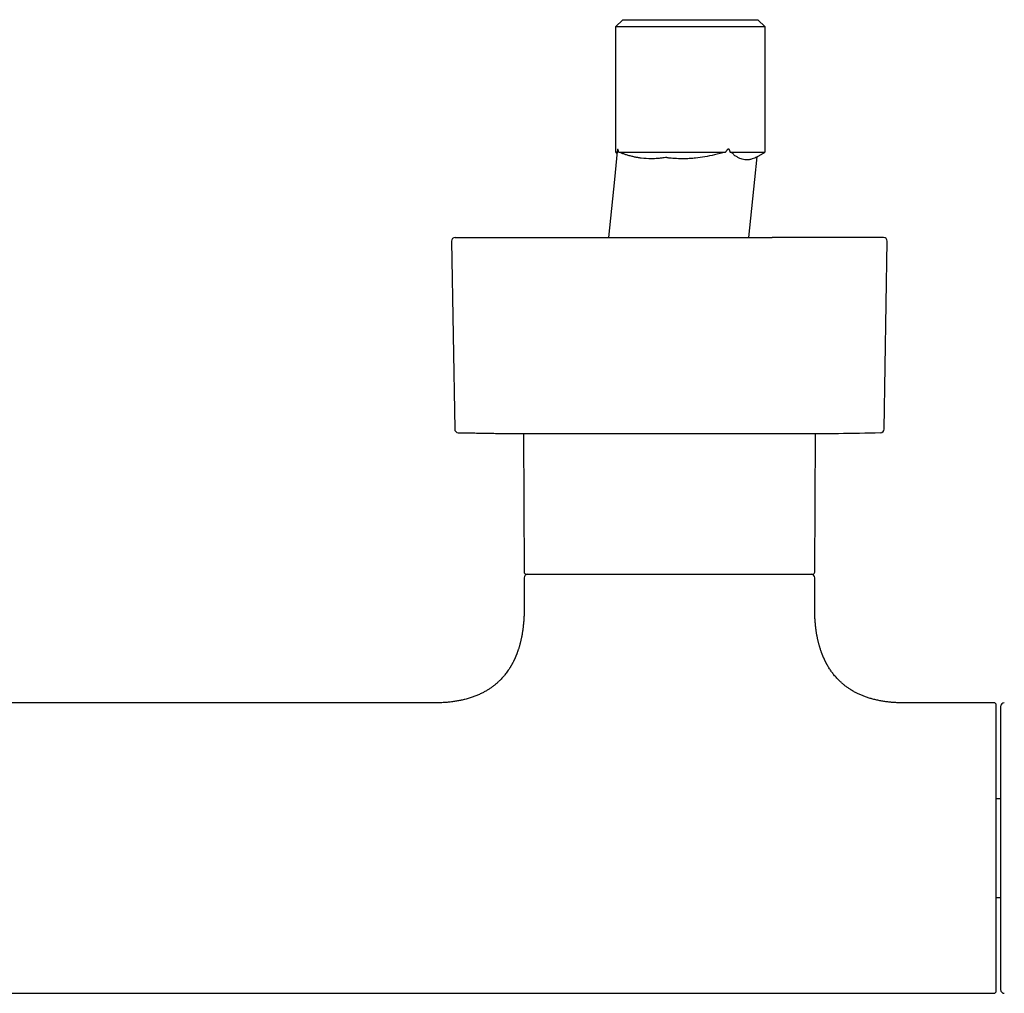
# Model space of a CAD drawing. Header units: millimetres. Extents: x 8 to 771, y 12 to 352.
# Tile 3 of 8: x 353 to 489, y 75 to 209. Entities that reach past the tile are written whole.
import ezdxf

# ---------------------------------------------------------------- set-up
doc = ezdxf.new("R2010")
doc.units = ezdxf.units.MM

msp = doc.modelspace()

# ---------------------------------------------------------------- linework, layer by layer
at = {"color": 7, "linetype": 'Continuous', "lineweight": 30}
for p, q in [((436.09, 208.6), (435.09, 207.6)), ((435.09, 207.6), (435.09, 190.42)), ((455.69, 207.6), (435.09, 207.6)), ((436.09, 208.6), (454.69, 208.6)), ((455.69, 207.6), (454.69, 208.6)), ((455.69, 190.42), (455.69, 207.6)), ((435.35, 190.47), (434.95, 186.6)), ((435.09, 190.35), (435.34, 190.35)), ((435.1, 190.35), (435.32, 190.22)), ((435.54, 190.35), (450.24, 190.35)), ((450.89, 190.35), (455.69, 190.35)), ((454.53, 189.68), (455.69, 190.35)), ((454.27, 186.6), (454.59, 189.71)), ((434.95, 186.6), (434.13, 178.6)), ((453.45, 178.6), (454.27, 186.6)), ((412.53, 178.09), (412.96, 152.23)), ((472.08, 152.23), (472.51, 178.09)), ((422.44, 151.6), (422.52, 132.53)), ((422.44, 151.6), (462.61, 151.6)), ((462.52, 132.53), (462.61, 151.6)), ((422.52, 131.74), (422.52, 127.53)), ((462.52, 127.53), (462.52, 131.74)), ((410.27, 114.54), (324.77, 114.54)), ((487.22, 114.54), (474.77, 114.54)), ((488.12, 101.32), (487.52, 101.32)), ((487.52, 87.75), (488.12, 87.75)), ((247.82, 74.54), (487.22, 74.54))]:
    msp.add_line(p, q, dxfattribs=at)
for centre, radius, start, end in [((413.03, 178.1), 0.5, 90, 180.9548), ((472.01, 178.1), 0.5, 359.0452, 90), ((413.46, 152.23), 0.5, 180.956, 268.6682), ((471.58, 152.23), 0.5, 271.3318, 359.044), ((425.07, 651.6), 500, 269.6302, 270), ((459.97, 651.6), 500, 270, 271.3319), ((422.82, 132.54), 0.3, 180.25, 270), ((423.02, 131.74), 0.5, 90, 180), ((462.02, 131.74), 0.5, 0, 90), ((462.22, 132.54), 0.3, 270, 359.75), ((487.22, 114.24), 0.3, 0, 90), ((488.62, 114.03), 0.5, 89.5, 180), ((487.22, 74.84), 0.3, 270, 360), ((488.62, 75.04), 0.5, 180, 270.5)]:
    msp.add_arc(centre, radius, start, end, dxfattribs=at)
for points, knots in [([(435.54, 190.35), (435.53, 190.38), (435.52, 190.42), (435.51, 190.48), (435.5, 190.54), (435.49, 190.58), (435.48, 190.61), (435.48, 190.63), (435.47, 190.64), (435.47, 190.66), (435.46, 190.67), (435.46, 190.69), (435.45, 190.71), (435.44, 190.73), (435.43, 190.74), (435.43, 190.76), (435.42, 190.76), (435.42, 190.76), (435.41, 190.76), (435.4, 190.76), (435.4, 190.75), (435.39, 190.74), (435.39, 190.73), (435.38, 190.71), (435.38, 190.69), (435.37, 190.66), (435.37, 190.63), (435.36, 190.6), (435.36, 190.57), (435.36, 190.54), (435.36, 190.51), (435.35, 190.47), (435.35, 190.45), (435.35, 190.44)], [0, 0, 0, 0, 0.077506, 0.148153, 0.212025, 0.269233, 0.293611, 0.317109, 0.339745, 0.361536, 0.382504, 0.40267, 0.422061, 0.464447, 0.503225, 0.538982, 0.557051, 0.574464, 0.591369, 0.607924, 0.640633, 0.674035, 0.694119, 0.714936, 0.736691, 0.771448, 0.809206, 0.836598, 0.86566, 0.89647, 0.929095, 0.963589, 1, 1, 1, 1]), ([(450.24, 190.35), (449.74, 190.22), (448.79, 189.98), (447.42, 189.7), (446.3, 189.54), (445.41, 189.47), (444.72, 189.44), (443.91, 189.44), (443.18, 189.48), (442.62, 189.53), (442.37, 189.56), (442.24, 189.57), (442.16, 189.6), (442.08, 189.62), (442.02, 189.63), (441.86, 189.61), (441.64, 189.57), (441.28, 189.52), (440.76, 189.47), (439.85, 189.43), (438.94, 189.48), (438.17, 189.6), (437.72, 189.69), (437.24, 189.8), (436.77, 189.93), (436.34, 190.06), (435.89, 190.24), (435.66, 190.31), (435.54, 190.35)], [0, 0, 0, 0, 0.091643, 0.174006, 0.249488, 0.291706, 0.332786, 0.373205, 0.436209, 0.464047, 0.474461, 0.481121, 0.486644, 0.490747, 0.494561, 0.498365, 0.524024, 0.543841, 0.578627, 0.639563, 0.748974, 0.784425, 0.820058, 0.856104, 0.899426, 0.932427, 0.964958, 1, 1, 1, 1]), ([(450.89, 190.35), (450.89, 190.38), (450.88, 190.44), (450.86, 190.51), (450.84, 190.58), (450.82, 190.62), (450.81, 190.65), (450.8, 190.67), (450.79, 190.69), (450.77, 190.71), (450.75, 190.73), (450.73, 190.74), (450.72, 190.76), (450.7, 190.76), (450.67, 190.77), (450.64, 190.77), (450.61, 190.76), (450.59, 190.76), (450.58, 190.75), (450.57, 190.75), (450.56, 190.74), (450.55, 190.73), (450.54, 190.72), (450.51, 190.71), (450.48, 190.68), (450.43, 190.63), (450.39, 190.58), (450.34, 190.51), (450.29, 190.43), (450.26, 190.38), (450.24, 190.35)], [0, 0, 0, 0, 0.073611, 0.139699, 0.198604, 0.250799, 0.268909, 0.286211, 0.302756, 0.318601, 0.348438, 0.376358, 0.391943, 0.407218, 0.437485, 0.468615, 0.501906, 0.513186, 0.524802, 0.536783, 0.549154, 0.561937, 0.575154, 0.588822, 0.64043, 0.698359, 0.76302, 0.834711, 0.91365, 1, 1, 1, 1]), ([(454.53, 189.68), (454.53, 189.68), (454.41, 189.61), (453.98, 189.41), (453.38, 189.27), (452.85, 189.29), (452.38, 189.43), (452.02, 189.59), (451.72, 189.77), (451.44, 189.92), (451.32, 190.08), (451.17, 190.24), (450.98, 190.31), (450.89, 190.35)], [0, 0, 0, 0, 0.004788, 0.172946, 0.293882, 0.500845, 0.592377, 0.68516, 0.791907, 0.84936, 0.890771, 0.947525, 1, 1, 1, 1]), ([(413.03, 178.6), (413.03, 178.6), (413.03, 178.6), (413.04, 178.6), (413.07, 178.6), (413.1, 178.6), (413.12, 178.6), (413.15, 178.6), (413.17, 178.6), (413.19, 178.6), (413.21, 178.6), (413.23, 178.6), (413.27, 178.6), (413.33, 178.6), (413.42, 178.6), (413.53, 178.6), (413.64, 178.6), (413.77, 178.6), (413.89, 178.6), (414.01, 178.6), (414.11, 178.6), (414.22, 178.6), (414.34, 178.6), (414.46, 178.6), (414.58, 178.6), (414.72, 178.6), (414.89, 178.6), (415.08, 178.6), (415.28, 178.6), (415.49, 178.6), (415.7, 178.6), (415.92, 178.6), (416.15, 178.6), (416.39, 178.6), (416.65, 178.6), (416.91, 178.6), (417.2, 178.6), (417.49, 178.6), (417.8, 178.6), (418.11, 178.6), (418.39, 178.6), (418.65, 178.6), (418.87, 178.6), (419.1, 178.6), (419.34, 178.6), (419.58, 178.6), (419.83, 178.6), (420.12, 178.6), (420.45, 178.6), (420.83, 178.6), (421.22, 178.6), (421.61, 178.6), (421.98, 178.6), (422.31, 178.6), (422.61, 178.6), (422.86, 178.6), (423.04, 178.6), (423.17, 178.6), (423.29, 178.6), (423.41, 178.6), (423.54, 178.6), (423.76, 178.6), (424.09, 178.6), (424.53, 178.6), (424.97, 178.6), (425.42, 178.6), (425.88, 178.6), (426.29, 178.6), (426.66, 178.6), (426.97, 178.6), (427.29, 178.6), (427.61, 178.6), (427.94, 178.6), (428.27, 178.6), (428.65, 178.6), (429.1, 178.6), (429.61, 178.6), (430.12, 178.6), (430.64, 178.6), (431.16, 178.6), (431.68, 178.6), (432.18, 178.6), (432.69, 178.6), (433.19, 178.6), (433.7, 178.6), (434.23, 178.6), (434.77, 178.6), (435.32, 178.6), (435.87, 178.6), (436.42, 178.6), (436.98, 178.6), (437.48, 178.6), (437.91, 178.6), (438.29, 178.6), (438.67, 178.6), (439.05, 178.6), (439.43, 178.6), (439.81, 178.6), (440.25, 178.6), (440.75, 178.6), (441.31, 178.6), (441.86, 178.6), (442.42, 178.6), (442.97, 178.6), (443.5, 178.6), (444.02, 178.6), (444.5, 178.6), (444.89, 178.6), (445.18, 178.6), (445.37, 178.6), (445.57, 178.6), (445.76, 178.6), (445.95, 178.6), (446.28, 178.6), (446.73, 178.6), (447.33, 178.6), (447.92, 178.6), (448.5, 178.6), (449.08, 178.6), (449.6, 178.6), (450.06, 178.6), (450.44, 178.6), (450.83, 178.6), (451.22, 178.6), (451.6, 178.6), (451.97, 178.6), (452.38, 178.6), (452.83, 178.6), (453.33, 178.6), (453.82, 178.6), (454.31, 178.6), (454.79, 178.6), (455.27, 178.6), (455.73, 178.6), (456.2, 178.6), (456.51, 178.6), (456.66, 178.6)], [0, 0, 0, 0, 0.007376, 0.016468, 0.024471, 0.032478, 0.040491, 0.043642, 0.046793, 0.049947, 0.053102, 0.056259, 0.059417, 0.06923, 0.079027, 0.088813, 0.098592, 0.108369, 0.118147, 0.124735, 0.131326, 0.137923, 0.144525, 0.151135, 0.157482, 0.163711, 0.172423, 0.181127, 0.189827, 0.198524, 0.207221, 0.215767, 0.224319, 0.23288, 0.241453, 0.250706, 0.259948, 0.26918, 0.278406, 0.28763, 0.296855, 0.303071, 0.309289, 0.315512, 0.321739, 0.327973, 0.334474, 0.341079, 0.350315, 0.359541, 0.368762, 0.37798, 0.387199, 0.393962, 0.400728, 0.4075, 0.410162, 0.412825, 0.415489, 0.418154, 0.420821, 0.423489, 0.432618, 0.441733, 0.450837, 0.459934, 0.469027, 0.478119, 0.484244, 0.49037, 0.4965, 0.502633, 0.508772, 0.514917, 0.521069, 0.530393, 0.539703, 0.549001, 0.558291, 0.567577, 0.576862, 0.585619, 0.594381, 0.603151, 0.611932, 0.620726, 0.630051, 0.63936, 0.648659, 0.657949, 0.667235, 0.67652, 0.682774, 0.689031, 0.695291, 0.701555, 0.707825, 0.714101, 0.720385, 0.729513, 0.738629, 0.747733, 0.75683, 0.765923, 0.775015, 0.783018, 0.791025, 0.799038, 0.802189, 0.80534, 0.808494, 0.811649, 0.814806, 0.817965, 0.827777, 0.837574, 0.84736, 0.857139, 0.866916, 0.876694, 0.883282, 0.889874, 0.89647, 0.903072, 0.909682, 0.91603, 0.922259, 0.930972, 0.939676, 0.948376, 0.957073, 0.96577, 0.974316, 0.982868, 0.991428, 1, 1, 1, 1]), ([(472.01, 178.6), (472.01, 178.6), (472.01, 178.6), (472, 178.6), (471.99, 178.6), (471.96, 178.6), (471.92, 178.6), (471.88, 178.6), (471.84, 178.6), (471.79, 178.6), (471.74, 178.6), (471.68, 178.6), (471.61, 178.6), (471.54, 178.6), (471.45, 178.6), (471.35, 178.6), (471.23, 178.6), (471.1, 178.6), (470.97, 178.6), (470.82, 178.6), (470.66, 178.6), (470.48, 178.6), (470.29, 178.6), (470.1, 178.6), (469.89, 178.6), (469.68, 178.6), (469.46, 178.6), (469.24, 178.6), (469.01, 178.6), (468.77, 178.6), (468.54, 178.6), (468.32, 178.6), (468.11, 178.6), (467.9, 178.6), (467.69, 178.6), (467.47, 178.6), (467.24, 178.6), (467.02, 178.6), (466.76, 178.6), (466.48, 178.6), (466.17, 178.6), (465.85, 178.6), (465.53, 178.6), (465.25, 178.6), (465.03, 178.6), (464.87, 178.6), (464.7, 178.6), (464.54, 178.6), (464.37, 178.6), (464.2, 178.6), (464.03, 178.6), (463.79, 178.6), (463.49, 178.6), (463.12, 178.6), (462.77, 178.6), (462.44, 178.6), (462.15, 178.6), (461.84, 178.6), (461.54, 178.6), (461.23, 178.6), (460.93, 178.6), (460.59, 178.6), (460.2, 178.6), (459.78, 178.6), (459.34, 178.6), (458.9, 178.6), (458.46, 178.6), (458.02, 178.6), (457.57, 178.6), (457.12, 178.6), (456.81, 178.6), (456.66, 178.6)], [0, 0, 0, 0, 0.007341, 0.02393, 0.040534, 0.057156, 0.073802, 0.087333, 0.100847, 0.114346, 0.127833, 0.141311, 0.154782, 0.16825, 0.181717, 0.198651, 0.215593, 0.23255, 0.249526, 0.266529, 0.284567, 0.302575, 0.32056, 0.338529, 0.356488, 0.374444, 0.391377, 0.408319, 0.425276, 0.442253, 0.459255, 0.472503, 0.485735, 0.498952, 0.512158, 0.525355, 0.538546, 0.551734, 0.564922, 0.581503, 0.598092, 0.614696, 0.631318, 0.647964, 0.65594, 0.663911, 0.671876, 0.679835, 0.687791, 0.695743, 0.703691, 0.711637, 0.728279, 0.744917, 0.761556, 0.774295, 0.78704, 0.799794, 0.812559, 0.825338, 0.837613, 0.849662, 0.866513, 0.883348, 0.900173, 0.916992, 0.933812, 0.950337, 0.966874, 0.983426, 1, 1, 1, 1]), ([(413.46, 151.73), (413.55, 151.73), (413.98, 151.72), (414.74, 151.71), (415.72, 151.69), (416.69, 151.67), (417.63, 151.65), (418.56, 151.64), (419.46, 151.63), (420.32, 151.62), (421.12, 151.61), (421.63, 151.61), (421.86, 151.61)], [0, 0, 0, 0, 0.034688, 0.153365, 0.270323, 0.385312, 0.498026, 0.608091, 0.715041, 0.81829, 0.917096, 1, 1, 1, 1]), ([(422.82, 132.24), (422.82, 132.24), (422.82, 132.24), (422.82, 132.24), (422.83, 132.24), (422.84, 132.24), (422.85, 132.24), (422.87, 132.24), (422.89, 132.24), (422.93, 132.24), (422.98, 132.24), (423.04, 132.24), (423.1, 132.24), (423.15, 132.24), (423.18, 132.24), (423.2, 132.24), (423.21, 132.24), (423.23, 132.24), (423.24, 132.24), (423.26, 132.24), (423.31, 132.24), (423.38, 132.24), (423.5, 132.24), (423.62, 132.24), (423.74, 132.24), (423.83, 132.24), (423.89, 132.24), (423.96, 132.24), (424.04, 132.24), (424.11, 132.24), (424.18, 132.24), (424.28, 132.24), (424.42, 132.24), (424.61, 132.24), (424.81, 132.24), (425.01, 132.24), (425.16, 132.24), (425.23, 132.24)], [0, 0, 0, 0, 0.0070113, 0.0330321, 0.0590625, 0.0851069, 0.1096789, 0.1336113, 0.1754531, 0.2172603, 0.2590512, 0.3008442, 0.3376385, 0.3744612, 0.3827329, 0.3910067, 0.3992828, 0.4075614, 0.4158427, 0.4241267, 0.4324136, 0.479694, 0.5269231, 0.5741271, 0.6213327, 0.6425349, 0.6637451, 0.6849657, 0.7061991, 0.7274476, 0.74695, 0.7657071, 0.8125663, 0.8593994, 0.9062322, 0.9530905, 1, 1, 1, 1]), ([(425.23, 132.24), (425.3, 132.24), (425.43, 132.24), (425.64, 132.24), (425.86, 132.24), (426.04, 132.24), (426.18, 132.24), (426.29, 132.24), (426.39, 132.24), (426.5, 132.24), (426.61, 132.24), (426.73, 132.24), (426.91, 132.24), (427.15, 132.24), (427.46, 132.24), (427.74, 132.24), (428, 132.24), (428.16, 132.24), (428.27, 132.24), (428.32, 132.24), (428.37, 132.24), (428.42, 132.24), (428.47, 132.24), (428.52, 132.24), (428.65, 132.24), (428.87, 132.24), (429.17, 132.24), (429.48, 132.24), (429.8, 132.24), (430.08, 132.24), (430.31, 132.24), (430.49, 132.24), (430.68, 132.24), (430.87, 132.24), (431.07, 132.24), (431.27, 132.24), (431.51, 132.24), (431.78, 132.24), (432.08, 132.24), (432.39, 132.24), (432.7, 132.24), (432.97, 132.24), (433.19, 132.24), (433.36, 132.24), (433.52, 132.24), (433.69, 132.24), (433.85, 132.24), (434.02, 132.24), (434.19, 132.24), (434.39, 132.24), (434.61, 132.24), (434.87, 132.24), (435.14, 132.24), (435.4, 132.24), (435.66, 132.24), (435.93, 132.24), (436.2, 132.24), (436.49, 132.24), (436.81, 132.24), (437.14, 132.24), (437.41, 132.24), (437.63, 132.24), (437.79, 132.24), (437.95, 132.24), (438.11, 132.24), (438.33, 132.24), (438.61, 132.24), (438.96, 132.24), (439.31, 132.24), (439.65, 132.24), (440, 132.24), (440.36, 132.24), (440.69, 132.24), (441, 132.24), (441.29, 132.24), (441.57, 132.24), (441.86, 132.24), (442.15, 132.24), (442.43, 132.24), (442.75, 132.24), (443.1, 132.24), (443.47, 132.24), (443.85, 132.24), (444.22, 132.24), (444.59, 132.24), (444.97, 132.24), (445.34, 132.24), (445.7, 132.24), (446.04, 132.24), (446.39, 132.24), (446.73, 132.24), (447.08, 132.24), (447.45, 132.24), (447.86, 132.24), (448.3, 132.24), (448.73, 132.24), (449.16, 132.24), (449.59, 132.24), (450.01, 132.24), (450.41, 132.24), (450.81, 132.24), (451.2, 132.24), (451.59, 132.24), (451.98, 132.24), (452.37, 132.24), (452.76, 132.24), (453.15, 132.24), (453.54, 132.24), (453.91, 132.24), (454.26, 132.24), (454.57, 132.24), (454.85, 132.24), (455.13, 132.24), (455.4, 132.24), (455.67, 132.24), (455.94, 132.24), (456.21, 132.24), (456.49, 132.24), (456.75, 132.24), (457.02, 132.24), (457.28, 132.24), (457.53, 132.24), (457.75, 132.24), (457.95, 132.24), (458.14, 132.24), (458.31, 132.24), (458.49, 132.24), (458.66, 132.24), (458.83, 132.24), (459, 132.24), (459.17, 132.24), (459.33, 132.24), (459.5, 132.24), (459.66, 132.24), (459.81, 132.24), (459.96, 132.24), (460.11, 132.24), (460.26, 132.24), (460.4, 132.24), (460.55, 132.24), (460.67, 132.24), (460.75, 132.24), (460.8, 132.24), (460.85, 132.24), (460.91, 132.24), (460.96, 132.24), (461.02, 132.24), (461.11, 132.24), (461.2, 132.24), (461.3, 132.24), (461.38, 132.24), (461.47, 132.24), (461.55, 132.24), (461.62, 132.24), (461.7, 132.24), (461.8, 132.24), (461.87, 132.24), (461.92, 132.24), (461.94, 132.24), (461.96, 132.24), (461.98, 132.24), (462, 132.24), (462.03, 132.24), (462.07, 132.24), (462.11, 132.24), (462.14, 132.24), (462.17, 132.24), (462.19, 132.24), (462.21, 132.24), (462.22, 132.24), (462.22, 132.24), (462.22, 132.24), (462.22, 132.24)], [0, 0, 0, 0, 0.007908, 0.015809, 0.023706, 0.031604, 0.03515, 0.038698, 0.042247, 0.045798, 0.04935, 0.053232, 0.05725, 0.066617, 0.075978, 0.085338, 0.091518, 0.097703, 0.099092, 0.100481, 0.101871, 0.103261, 0.104651, 0.106042, 0.107433, 0.115507, 0.12357, 0.131627, 0.139681, 0.147735, 0.152257, 0.156782, 0.161309, 0.165839, 0.170373, 0.175185, 0.180109, 0.187003, 0.193898, 0.200795, 0.207751, 0.215025, 0.218596, 0.222167, 0.225737, 0.229309, 0.23288, 0.236453, 0.240028, 0.243604, 0.249035, 0.254465, 0.259893, 0.265322, 0.270752, 0.276184, 0.28162, 0.287271, 0.293941, 0.300608, 0.307277, 0.310421, 0.313566, 0.316712, 0.31986, 0.323008, 0.32978, 0.336547, 0.343314, 0.350081, 0.356851, 0.363626, 0.370584, 0.376094, 0.381603, 0.387112, 0.392621, 0.398131, 0.403645, 0.409163, 0.416389, 0.42361, 0.430829, 0.438049, 0.445272, 0.452502, 0.459854, 0.466626, 0.473395, 0.480164, 0.486934, 0.493709, 0.500489, 0.509245, 0.517995, 0.526742, 0.535493, 0.544251, 0.553056, 0.561371, 0.569683, 0.577996, 0.586314, 0.59464, 0.603464, 0.612282, 0.621098, 0.629916, 0.638743, 0.647528, 0.654404, 0.661278, 0.668151, 0.675026, 0.681905, 0.688791, 0.696182, 0.703568, 0.710952, 0.718337, 0.725725, 0.73312, 0.74039, 0.746065, 0.751738, 0.75741, 0.763083, 0.768757, 0.774435, 0.780117, 0.786257, 0.792394, 0.798528, 0.804663, 0.810799, 0.816938, 0.823081, 0.829038, 0.835987, 0.842934, 0.849881, 0.852611, 0.855342, 0.858073, 0.860805, 0.863538, 0.866272, 0.871958, 0.877643, 0.883325, 0.889008, 0.894693, 0.90038, 0.90607, 0.911539, 0.921095, 0.930649, 0.933152, 0.935656, 0.93816, 0.940664, 0.94317, 0.945676, 0.952289, 0.9589, 0.96551, 0.972122, 0.978738, 0.985211, 0.991479, 0.996403, 1, 1, 1, 1]), ([(422.52, 127.54), (422.52, 127.44), (422.52, 127.24), (422.52, 126.95), (422.51, 126.67), (422.5, 126.4), (422.48, 126.14), (422.47, 125.88), (422.45, 125.63), (422.42, 125.37), (422.4, 125.12), (422.37, 124.88), (422.34, 124.64), (422.3, 124.4), (422.27, 124.17), (422.23, 123.93), (422.19, 123.71), (422.14, 123.49), (422.1, 123.29), (422.06, 123.09), (422.01, 122.91), (421.97, 122.72), (421.92, 122.54), (421.87, 122.35), (421.82, 122.18), (421.77, 122.02), (421.72, 121.87), (421.67, 121.73), (421.63, 121.6), (421.58, 121.48), (421.54, 121.36), (421.5, 121.26), (421.46, 121.16), (421.43, 121.08), (421.4, 121), (421.37, 120.93), (421.34, 120.87), (421.31, 120.8), (421.28, 120.73), (421.25, 120.65), (421.2, 120.55), (421.16, 120.46), (421.11, 120.36), (421.06, 120.25), (421.02, 120.17), (420.98, 120.09), (420.96, 120.05), (420.94, 120.02), (420.92, 119.99), (420.91, 119.96), (420.89, 119.92), (420.86, 119.88), (420.83, 119.82), (420.79, 119.74), (420.74, 119.66), (420.69, 119.57), (420.62, 119.46), (420.56, 119.35), (420.49, 119.24), (420.41, 119.13), (420.3, 118.97), (420.16, 118.76), (419.98, 118.52), (419.8, 118.3), (419.63, 118.1), (419.46, 117.91), (419.3, 117.74), (419.16, 117.6), (419.04, 117.48), (418.92, 117.37), (418.79, 117.26), (418.66, 117.14), (418.52, 117.03), (418.37, 116.91), (418.22, 116.79), (418.06, 116.67), (417.89, 116.55), (417.71, 116.43), (417.52, 116.31), (417.33, 116.2), (417.13, 116.08), (416.92, 115.97), (416.7, 115.86), (416.47, 115.75), (416.24, 115.64), (415.99, 115.53), (415.74, 115.43), (415.48, 115.34), (415.22, 115.25), (414.94, 115.16), (414.66, 115.08), (414.39, 115.01), (414.12, 114.94), (413.87, 114.89), (413.61, 114.84), (413.35, 114.79), (413.07, 114.74), (412.79, 114.7), (412.5, 114.66), (412.21, 114.63), (411.93, 114.6), (411.65, 114.58), (411.36, 114.56), (411.06, 114.55), (410.75, 114.54), (410.49, 114.54), (410.33, 114.54), (410.27, 114.54)], [0, 0, 0, 0, 0.014529, 0.028638, 0.042334, 0.055629, 0.068531, 0.08105, 0.093194, 0.10613, 0.118633, 0.130715, 0.142385, 0.153653, 0.165766, 0.177402, 0.188573, 0.199291, 0.209566, 0.219408, 0.228826, 0.23783, 0.247569, 0.256796, 0.26552, 0.273753, 0.281502, 0.288777, 0.295585, 0.301933, 0.307828, 0.313275, 0.318281, 0.322848, 0.326983, 0.330688, 0.333967, 0.336836, 0.341012, 0.345578, 0.350531, 0.355868, 0.361324, 0.366278, 0.373254, 0.37584, 0.378078, 0.37997, 0.381617, 0.383342, 0.385172, 0.387106, 0.390921, 0.395083, 0.399589, 0.405126, 0.411103, 0.417509, 0.424069, 0.430635, 0.437209, 0.452736, 0.468321, 0.480995, 0.493724, 0.506515, 0.519378, 0.527505, 0.535666, 0.543864, 0.552114, 0.560625, 0.569474, 0.578665, 0.588202, 0.598094, 0.608345, 0.618773, 0.629564, 0.64073, 0.65228, 0.663791, 0.675682, 0.687966, 0.700655, 0.713766, 0.727314, 0.740502, 0.754109, 0.768151, 0.782644, 0.797607, 0.809858, 0.822427, 0.835325, 0.848563, 0.862152, 0.876103, 0.890429, 0.90514, 0.918689, 0.93257, 0.94679, 0.96136, 0.97629, 0.991589, 1, 1, 1, 1]), ([(474.77, 114.54), (474.71, 114.54), (474.55, 114.54), (474.29, 114.54), (473.99, 114.55), (473.69, 114.56), (473.4, 114.58), (473.12, 114.6), (472.85, 114.63), (472.59, 114.66), (472.32, 114.69), (472.04, 114.73), (471.75, 114.78), (471.47, 114.83), (471.2, 114.88), (470.93, 114.94), (470.67, 115), (470.41, 115.07), (470.15, 115.15), (469.9, 115.23), (469.66, 115.31), (469.42, 115.39), (469.2, 115.48), (468.98, 115.57), (468.75, 115.66), (468.53, 115.76), (468.32, 115.87), (468.12, 115.97), (467.91, 116.08), (467.71, 116.2), (467.5, 116.33), (467.3, 116.46), (467.11, 116.58), (466.93, 116.71), (466.77, 116.83), (466.61, 116.95), (466.47, 117.07), (466.33, 117.19), (466.21, 117.3), (466.05, 117.44), (465.87, 117.62), (465.66, 117.83), (465.46, 118.05), (465.27, 118.27), (465.09, 118.49), (464.93, 118.7), (464.77, 118.91), (464.63, 119.13), (464.51, 119.31), (464.42, 119.46), (464.35, 119.57), (464.29, 119.68), (464.24, 119.77), (464.19, 119.86), (464.15, 119.93), (464.12, 119.99), (464.09, 120.04), (464.07, 120.09), (464.04, 120.13), (464.02, 120.18), (464, 120.22), (463.98, 120.27), (463.95, 120.32), (463.93, 120.37), (463.9, 120.42), (463.88, 120.47), (463.85, 120.54), (463.82, 120.61), (463.79, 120.67), (463.76, 120.73), (463.73, 120.79), (463.71, 120.84), (463.69, 120.89), (463.67, 120.94), (463.65, 121), (463.62, 121.06), (463.59, 121.13), (463.56, 121.21), (463.53, 121.29), (463.5, 121.38), (463.46, 121.48), (463.42, 121.58), (463.38, 121.7), (463.34, 121.82), (463.3, 121.95), (463.26, 122.08), (463.21, 122.23), (463.17, 122.38), (463.12, 122.54), (463.08, 122.7), (463.04, 122.88), (463, 123.05), (462.95, 123.24), (462.91, 123.43), (462.87, 123.63), (462.83, 123.84), (462.79, 124.05), (462.76, 124.26), (462.73, 124.49), (462.69, 124.72), (462.66, 124.96), (462.64, 125.21), (462.61, 125.47), (462.59, 125.74), (462.57, 126.02), (462.55, 126.3), (462.54, 126.6), (462.53, 126.9), (462.52, 127.22), (462.52, 127.43), (462.52, 127.54)], [0, 0, 0, 0, 0.008376, 0.023642, 0.03854, 0.053078, 0.067268, 0.080874, 0.094161, 0.107139, 0.119816, 0.134527, 0.148836, 0.162757, 0.176303, 0.189486, 0.202318, 0.215929, 0.22915, 0.241995, 0.254476, 0.266606, 0.278396, 0.289858, 0.302098, 0.313967, 0.325476, 0.336637, 0.347459, 0.359889, 0.371871, 0.383417, 0.394539, 0.405249, 0.415554, 0.424908, 0.433916, 0.442583, 0.450916, 0.459107, 0.473665, 0.48815, 0.502575, 0.516954, 0.531298, 0.544058, 0.556808, 0.569556, 0.582309, 0.588941, 0.595208, 0.601055, 0.606478, 0.611474, 0.616041, 0.618866, 0.621495, 0.623927, 0.626395, 0.629183, 0.631275, 0.633782, 0.636492, 0.639324, 0.642044, 0.644559, 0.648551, 0.652205, 0.655669, 0.658942, 0.662023, 0.664911, 0.667296, 0.669936, 0.672929, 0.676276, 0.679981, 0.683971, 0.688311, 0.693004, 0.698055, 0.703569, 0.709462, 0.715739, 0.722405, 0.729468, 0.736795, 0.744517, 0.75264, 0.761171, 0.769665, 0.778543, 0.787813, 0.797482, 0.807561, 0.818057, 0.828345, 0.839022, 0.850097, 0.861579, 0.873479, 0.885805, 0.89857, 0.911784, 0.925458, 0.939605, 0.953971, 0.968817, 0.984156, 1, 1, 1, 1]), ([(487.52, 74.84), (487.52, 74.84), (487.52, 74.84), (487.52, 74.85), (487.52, 74.87), (487.52, 74.9), (487.52, 74.94), (487.52, 74.99), (487.52, 75.05), (487.52, 75.11), (487.52, 75.17), (487.52, 75.24), (487.52, 75.31), (487.52, 75.39), (487.52, 75.48), (487.52, 75.58), (487.52, 75.69), (487.52, 75.8), (487.52, 75.92), (487.52, 76.05), (487.52, 76.18), (487.52, 76.31), (487.52, 76.44), (487.52, 76.56), (487.52, 76.68), (487.52, 76.8), (487.52, 76.93), (487.52, 77.07), (487.52, 77.21), (487.52, 77.38), (487.52, 77.56), (487.52, 77.74), (487.52, 77.94), (487.52, 78.13), (487.52, 78.34), (487.52, 78.54), (487.52, 78.75), (487.52, 78.97), (487.52, 79.15), (487.52, 79.3), (487.52, 79.41), (487.52, 79.52), (487.52, 79.63), (487.52, 79.77), (487.52, 79.93), (487.52, 80.13), (487.52, 80.33), (487.52, 80.54), (487.52, 80.75), (487.52, 80.96), (487.52, 81.17), (487.52, 81.44), (487.52, 81.75), (487.52, 82.04), (487.52, 82.24), (487.52, 82.34), (487.52, 82.44), (487.52, 82.54), (487.52, 82.64), (487.52, 82.82), (487.52, 83.07), (487.52, 83.4), (487.52, 83.73), (487.52, 84.06), (487.52, 84.4), (487.52, 84.7), (487.52, 84.99), (487.52, 85.25), (487.52, 85.51), (487.52, 85.77), (487.52, 86.03), (487.52, 86.32), (487.52, 86.66), (487.52, 87.04), (487.52, 87.42), (487.52, 87.79), (487.52, 88.14), (487.52, 88.4), (487.52, 88.56), (487.52, 88.64), (487.52, 88.72), (487.52, 88.79), (487.52, 88.87), (487.52, 88.95), (487.52, 89.15), (487.52, 89.47), (487.52, 89.93), (487.52, 90.38), (487.52, 90.75), (487.52, 91.04), (487.52, 91.24), (487.52, 91.45), (487.52, 91.65), (487.52, 91.86), (487.52, 92.05), (487.52, 92.33), (487.52, 92.69), (487.52, 93.15), (487.52, 93.61), (487.52, 94.07), (487.52, 94.52), (487.52, 94.95), (487.52, 95.36), (487.52, 95.77), (487.52, 96.1), (487.52, 96.36), (487.52, 96.54), (487.52, 96.73), (487.52, 96.91), (487.52, 97.1), (487.52, 97.3), (487.52, 97.59), (487.52, 97.98), (487.52, 98.46), (487.52, 98.88), (487.52, 99.25), (487.52, 99.48), (487.52, 99.63), (487.52, 99.7), (487.52, 99.77), (487.52, 99.84), (487.52, 99.91), (487.52, 99.97), (487.52, 100.15), (487.52, 100.44), (487.52, 100.84), (487.52, 101.24), (487.52, 101.63), (487.52, 101.97), (487.52, 102.27), (487.52, 102.52), (487.52, 102.77), (487.52, 103.02), (487.52, 103.28), (487.52, 103.56), (487.52, 103.86), (487.52, 104.17), (487.52, 104.48), (487.52, 104.79), (487.52, 105.05), (487.52, 105.26), (487.52, 105.42), (487.52, 105.57), (487.52, 105.72), (487.52, 105.87), (487.52, 106.03), (487.52, 106.17), (487.52, 106.35), (487.52, 106.55), (487.52, 106.77), (487.52, 106.99), (487.52, 107.2), (487.52, 107.42), (487.52, 107.63), (487.52, 107.84), (487.52, 108.06), (487.52, 108.3), (487.52, 108.54), (487.52, 108.74), (487.52, 108.9), (487.52, 109.01), (487.52, 109.12), (487.52, 109.23), (487.52, 109.37), (487.52, 109.56), (487.52, 109.79), (487.52, 110), (487.52, 110.22), (487.52, 110.43), (487.52, 110.63), (487.52, 110.82), (487.52, 110.99), (487.52, 111.15), (487.52, 111.3), (487.52, 111.45), (487.52, 111.59), (487.52, 111.73), (487.52, 111.88), (487.52, 112.04), (487.52, 112.21), (487.52, 112.37), (487.52, 112.53), (487.52, 112.68), (487.52, 112.82), (487.52, 112.95), (487.52, 113.08), (487.52, 113.19), (487.52, 113.3), (487.52, 113.4), (487.52, 113.5), (487.52, 113.6), (487.52, 113.7), (487.52, 113.8), (487.52, 113.89), (487.52, 113.97), (487.52, 114.04), (487.52, 114.1), (487.52, 114.14), (487.52, 114.18), (487.52, 114.21), (487.52, 114.23), (487.52, 114.24), (487.52, 114.23), (487.52, 114.23)], [0, 0, 0, 0, 0.0032318, 0.0105768, 0.0179165, 0.0252546, 0.0325951, 0.039942, 0.0472549, 0.0529796, 0.058702, 0.0644241, 0.0701477, 0.0758746, 0.0816066, 0.0877615, 0.0939124, 0.1000616, 0.1062113, 0.1123639, 0.1185217, 0.1245776, 0.1293055, 0.1340317, 0.1387574, 0.1434836, 0.1482114, 0.1529417, 0.1576757, 0.1635244, 0.1693699, 0.1752139, 0.1810585, 0.1869058, 0.1927576, 0.1984578, 0.2042541, 0.2100486, 0.2158435, 0.2185761, 0.2213093, 0.2240434, 0.2267787, 0.2295152, 0.234262, 0.2390067, 0.2437504, 0.2484941, 0.253239, 0.2579859, 0.2627361, 0.2673043, 0.2752865, 0.2832681, 0.285359, 0.2874503, 0.2895422, 0.2916345, 0.2937276, 0.2958214, 0.3022713, 0.3087189, 0.315167, 0.3216181, 0.3280014, 0.3341204, 0.3389272, 0.3437343, 0.3485429, 0.353354, 0.3579913, 0.3624189, 0.3690536, 0.3756828, 0.3823096, 0.3889366, 0.3947711, 0.40061, 0.4019216, 0.4032335, 0.4045458, 0.4058586, 0.4071717, 0.4084852, 0.4097993, 0.4173079, 0.4248085, 0.4323052, 0.4398021, 0.4431693, 0.4465378, 0.4499079, 0.45328, 0.4566546, 0.4597544, 0.462737, 0.4701885, 0.4776365, 0.4850849, 0.492538, 0.4999997, 0.5066431, 0.513281, 0.5199163, 0.5265521, 0.5295324, 0.5325135, 0.5354959, 0.5384797, 0.5414652, 0.544724, 0.5480951, 0.5559542, 0.5638082, 0.5716619, 0.5768475, 0.5820364, 0.5832019, 0.5843676, 0.5855336, 0.5866999, 0.5878665, 0.5890334, 0.5902006, 0.596964, 0.603719, 0.6104685, 0.6172156, 0.6239634, 0.6283834, 0.6328059, 0.6372317, 0.6416617, 0.6462684, 0.651076, 0.6568442, 0.662613, 0.6683844, 0.6742043, 0.6802853, 0.6832707, 0.686256, 0.6892413, 0.692227, 0.6952134, 0.6982006, 0.7011889, 0.7041787, 0.708716, 0.7132516, 0.7177865, 0.7223214, 0.7268574, 0.7313954, 0.7359362, 0.740654, 0.7462213, 0.7517871, 0.7573534, 0.7599781, 0.7626034, 0.7652296, 0.7678567, 0.7704851, 0.7761331, 0.7817783, 0.7874222, 0.7930668, 0.7987138, 0.804365, 0.8101657, 0.8147592, 0.8193514, 0.8239431, 0.8285353, 0.833129, 0.8377251, 0.8423246, 0.8483445, 0.8543607, 0.8603753, 0.8663904, 0.8724083, 0.8784311, 0.8845545, 0.8901937, 0.8958307, 0.9014675, 0.9071057, 0.9127471, 0.9183936, 0.9256828, 0.9329668, 0.9402494, 0.9475344, 0.9548256, 0.9621545, 0.9690763, 0.9759952, 0.9829147, 0.989838, 0.9967682, 1, 1, 1, 1]), ([(488.12, 114.03), (488.12, 114.03), (488.12, 114.03), (488.12, 114.01), (488.12, 113.99), (488.12, 113.95), (488.12, 113.91), (488.12, 113.87), (488.12, 113.83), (488.12, 113.78), (488.12, 113.73), (488.12, 113.68), (488.12, 113.61), (488.12, 113.52), (488.12, 113.41), (488.12, 113.29), (488.12, 113.18), (488.12, 113.09), (488.12, 113.02), (488.12, 112.95), (488.12, 112.89), (488.12, 112.81), (488.12, 112.74), (488.12, 112.64), (488.12, 112.5), (488.12, 112.32), (488.12, 112.14), (488.12, 111.94), (488.12, 111.76), (488.12, 111.6), (488.12, 111.46), (488.12, 111.31), (488.12, 111.16), (488.12, 111.01), (488.12, 110.83), (488.12, 110.6), (488.12, 110.34), (488.12, 110.08), (488.12, 109.8), (488.12, 109.52), (488.12, 109.23), (488.12, 108.94), (488.12, 108.63), (488.12, 108.32), (488.12, 108), (488.12, 107.67), (488.12, 107.33), (488.12, 106.99), (488.12, 106.68), (488.12, 106.41), (488.12, 106.17), (488.12, 105.94), (488.12, 105.69), (488.12, 105.45), (488.12, 105.16), (488.12, 104.83), (488.12, 104.46), (488.12, 104.07), (488.12, 103.69), (488.12, 103.36), (488.12, 103.1), (488.12, 102.91), (488.12, 102.71), (488.12, 102.51), (488.12, 102.31), (488.12, 102.11), (488.12, 101.91), (488.12, 101.63), (488.12, 101.27), (488.12, 100.82), (488.12, 100.37), (488.12, 99.92), (488.12, 99.51), (488.12, 99.16), (488.12, 98.86), (488.12, 98.55), (488.12, 98.25), (488.12, 97.95), (488.12, 97.61), (488.12, 97.22), (488.12, 96.77), (488.12, 96.33), (488.12, 95.88), (488.12, 95.43), (488.12, 94.99), (488.12, 94.54), (488.12, 94.09), (488.12, 93.64), (488.12, 93.19), (488.12, 92.75), (488.12, 92.36), (488.12, 92.01), (488.12, 91.72), (488.12, 91.43), (488.12, 91.14), (488.12, 90.84), (488.12, 90.49), (488.12, 90.09), (488.12, 89.64), (488.12, 89.19), (488.12, 88.82), (488.12, 88.54), (488.12, 88.34), (488.12, 88.15), (488.12, 87.95), (488.12, 87.75), (488.12, 87.56), (488.12, 87.29), (488.12, 86.95), (488.12, 86.55), (488.12, 86.15), (488.12, 85.75), (488.12, 85.4), (488.12, 85.11), (488.12, 84.85), (488.12, 84.6), (488.12, 84.36), (488.12, 84.11), (488.12, 83.82), (488.12, 83.49), (488.12, 83.12), (488.12, 82.76), (488.12, 82.41), (488.12, 82.06), (488.12, 81.72), (488.12, 81.39), (488.12, 81.07), (488.12, 80.75), (488.12, 80.43), (488.12, 80.13), (488.12, 79.83), (488.12, 79.54), (488.12, 79.28), (488.12, 79.07), (488.12, 78.89), (488.12, 78.72), (488.12, 78.55), (488.12, 78.38), (488.12, 78.19), (488.12, 77.98), (488.12, 77.75), (488.12, 77.53), (488.12, 77.32), (488.12, 77.15), (488.12, 77.02), (488.12, 76.93), (488.12, 76.84), (488.12, 76.75), (488.12, 76.66), (488.12, 76.57), (488.12, 76.49), (488.12, 76.38), (488.12, 76.24), (488.12, 76.08), (488.12, 75.93), (488.12, 75.8), (488.12, 75.68), (488.12, 75.6), (488.12, 75.52), (488.12, 75.46), (488.12, 75.4), (488.12, 75.34), (488.12, 75.28), (488.12, 75.22), (488.12, 75.17), (488.12, 75.12), (488.12, 75.08), (488.12, 75.06), (488.12, 75.04), (488.12, 75.04), (488.12, 75.04)], [0, 0, 0, 0, 0.007319, 0.014626, 0.021926, 0.029223, 0.036519, 0.041299, 0.046082, 0.050868, 0.05566, 0.060589, 0.065668, 0.073277, 0.080876, 0.088472, 0.096068, 0.099479, 0.102892, 0.106307, 0.109723, 0.113142, 0.116565, 0.11999, 0.127209, 0.134416, 0.141614, 0.148807, 0.155998, 0.160708, 0.16542, 0.170136, 0.174855, 0.179579, 0.18431, 0.191684, 0.199044, 0.206395, 0.213741, 0.221085, 0.228301, 0.235523, 0.242755, 0.25, 0.257374, 0.264734, 0.272085, 0.279431, 0.286775, 0.291585, 0.296397, 0.301213, 0.306033, 0.310858, 0.31569, 0.322909, 0.330116, 0.337314, 0.344507, 0.351699, 0.355231, 0.358764, 0.362299, 0.365836, 0.369375, 0.372917, 0.376462, 0.380011, 0.38777, 0.395516, 0.403253, 0.410987, 0.418721, 0.423788, 0.428858, 0.433933, 0.439014, 0.443966, 0.448756, 0.456079, 0.463395, 0.470707, 0.47802, 0.485337, 0.492662, 0.5, 0.507318, 0.514624, 0.521924, 0.52922, 0.536517, 0.541297, 0.54608, 0.550867, 0.55566, 0.560589, 0.565668, 0.573277, 0.580876, 0.588472, 0.596068, 0.599479, 0.602892, 0.606307, 0.609723, 0.613142, 0.616565, 0.61999, 0.627209, 0.634416, 0.641614, 0.648807, 0.655998, 0.660708, 0.66542, 0.670136, 0.674855, 0.679579, 0.68431, 0.691684, 0.699044, 0.706395, 0.713741, 0.721085, 0.728301, 0.735523, 0.742755, 0.75, 0.757374, 0.764734, 0.772085, 0.779431, 0.786775, 0.791585, 0.796397, 0.801213, 0.806033, 0.810858, 0.81569, 0.822909, 0.830116, 0.837314, 0.844507, 0.851699, 0.855231, 0.858764, 0.862299, 0.865836, 0.869375, 0.872917, 0.876462, 0.880011, 0.88777, 0.895516, 0.903253, 0.910987, 0.918721, 0.923788, 0.928858, 0.933933, 0.939014, 0.943966, 0.948757, 0.956081, 0.963397, 0.970709, 0.978022, 0.985339, 0.992663, 1, 1, 1, 1])]:
    msp.add_open_spline(points, degree=3, knots=knots, dxfattribs=at)

doc.saveas('drawing.dxf')
